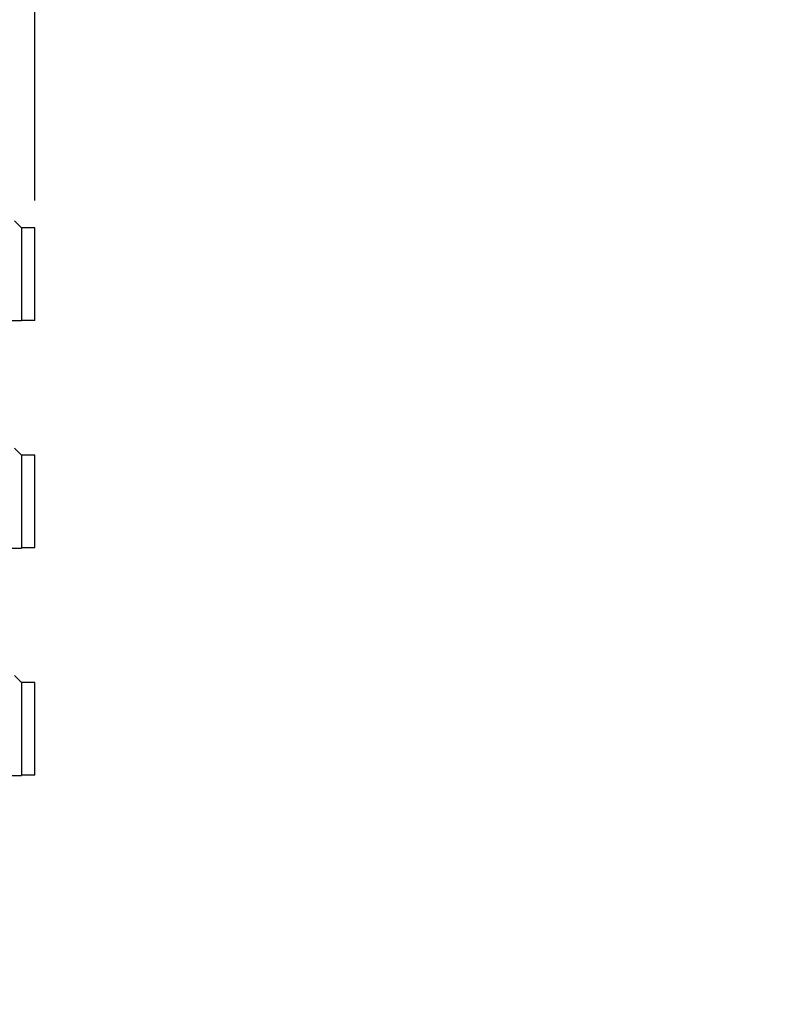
# Model space of a CAD drawing. Header units: inches. Extents: x 0 to 22, y 0 to 17.
# Tile 23 of 59: x 6.8 to 8.5, y 6 to 8.3. Entities that reach past the tile are written whole.
import ezdxf

# ---------------------------------------------------------------- set-up
doc = ezdxf.new("R2010")
doc.units = ezdxf.units.IN
doc.header["$LTSCALE"] = 1.21
doc.header["$MEASUREMENT"] = 0
doc.layers.get('0').update_dxf_attribs({"linetype": 'CONTINUOUS'})
doc.layers.add('DIMENSIONS', color=7, linetype='CONTINUOUS')
doc.styles.get("Standard").update_dxf_attribs({"font": 'txt', "width": 0.8})
doc.dimstyles.new('DIMSTYLE_2', dxfattribs={"dimtxt": 0.125, "dimasz": 0.18, "dimexe": 0.125, "dimexo": 0.0625, "dimgap": 0.0625, "dimtad": 0, "dimtih": 1, "dimtoh": 1, "dimzin": 0, "dimdsep": 46, "dimtxsty": 'STANDARD', "dimblk": '_FILLED', "dimblk1": '_FILLED', "dimblk2": '_FILLED', "dimcen": 0.09, "dimazin": 0, "dimtp": 0.01, "dimtm": 0.01, "dimtfac": 1, "dimtofl": 0, "dimtmove": 0, "dimatfit": 3, "dimldrblk": '_FILLED', "dimfxl": 1, "dimtolj": 1, "dimtzin": 0, "dimarcsym": 0})

# ---------------------------------------------------------------- blocks, each defined once
blk = doc.blocks.new('_FILLED')
at = {"color": 0, "linetype": 'BYBLOCK'}
blk.add_solid([(0, 0), (-1, 0.174), (-1, -0.174)], dxfattribs=at)
blk = doc.blocks.new('*D7')
at = {"layer": 'DIMENSIONS', "color": 2, "linetype": 'CONTINUOUS'}
for p, q in [((6.396, 8.1201), (6.396, 9.8276)), ((6.816, 7.8566), (6.816, 9.8276)), ((6.396, 9.7026), (6.036, 9.7026)), ((6.816, 9.7026), (7.2095, 9.7026))]:
    blk.add_line(p, q, dxfattribs=at)
at = {"layer": 'DIMENSIONS', "color": 2, "linetype": 'CONTINUOUS', "xscale": 0.18, "yscale": 0.18, "zscale": 0.18}
blk.add_blockref('_FILLED', (6.396, 9.7026), dxfattribs=at)
at = {"layer": 'DIMENSIONS', "color": 2, "linetype": 'CONTINUOUS', "xscale": 0.18, "yscale": 0.18, "zscale": 0.18, "rotation": 180}
blk.add_blockref('_FILLED', (6.816, 9.7026), dxfattribs=at)
at = {"layer": 'DIMENSIONS', "color": 2, "linetype": 'CONTINUOUS', "insert": (7.272, 9.7651), "char_height": 0.125, "width": 1.225, "attachment_point": 1, "line_spacing_factor": 0.9}
blk.add_mtext('10.67{\\ftxt.shx;\\W1.000000;\\H0.125000; }[.420]', dxfattribs=at)
blk = doc.blocks.new('*D8')
at = {"layer": 'DIMENSIONS', "color": 2, "linetype": 'CONTINUOUS'}
for p, q in [((3.48, 6.0809), (3.48, 10.5776)), ((6.816, 7.8566), (6.816, 10.5776)), ((3.48, 10.4526), (4.423, 10.4526)), ((6.816, 10.4526), (5.873, 10.4526))]:
    blk.add_line(p, q, dxfattribs=at)
at = {"layer": 'DIMENSIONS', "color": 2, "linetype": 'CONTINUOUS', "xscale": 0.18, "yscale": 0.18, "zscale": 0.18, "rotation": 180}
blk.add_blockref('_FILLED', (3.48, 10.4526), dxfattribs=at)
at = {"layer": 'DIMENSIONS', "color": 2, "linetype": 'CONTINUOUS', "xscale": 0.18, "yscale": 0.18, "zscale": 0.18}
blk.add_blockref('_FILLED', (6.816, 10.4526), dxfattribs=at)
at = {"layer": 'DIMENSIONS', "color": 2, "linetype": 'CONTINUOUS', "insert": (5.148, 10.5151), "char_height": 0.125, "width": 1.325, "attachment_point": 2, "line_spacing_factor": 0.9}
blk.add_mtext('84.73{\\ftxt.shx;\\W1.000000;\\H0.125000; }[3.336]', dxfattribs=at)

msp = doc.modelspace()

# ---------------------------------------------------------------- linework, layer by layer
at = {"color": 7, "linetype": 'CONTINUOUS'}
for p, q in [((6.786, 7.7941), (6.7699, 7.8101)), ((6.816, 7.7941), (6.786, 7.7941)), ((6.786, 7.7941), (6.786, 7.5821)), ((6.816, 7.5821), (6.816, 7.7941)), ((6.513, 7.5817), (6.7857, 7.5817)), ((6.786, 7.5821), (6.7857, 7.5817)), ((6.816, 7.5821), (6.786, 7.5821)), ((6.786, 7.2741), (6.7699, 7.2901)), ((6.816, 7.2741), (6.786, 7.2741)), ((6.786, 7.2741), (6.786, 7.0621)), ((6.816, 7.0621), (6.816, 7.2741)), ((6.513, 7.0617), (6.7857, 7.0617)), ((6.786, 7.0621), (6.7857, 7.0617)), ((6.816, 7.0621), (6.786, 7.0621)), ((6.786, 6.7541), (6.7699, 6.7701)), ((6.816, 6.7541), (6.786, 6.7541)), ((6.786, 6.7541), (6.786, 6.5421)), ((6.816, 6.5421), (6.816, 6.7541)), ((6.513, 6.5417), (6.7857, 6.5417)), ((6.786, 6.5421), (6.7857, 6.5417)), ((6.816, 6.5421), (6.786, 6.5421))]:
    msp.add_line(p, q, dxfattribs=at)

# ---------------------------------------------------------------- dimensions: what is measured, and where the dimension line sits
at = {"layer": 'DIMENSIONS', "color": 2, "linetype": 'CONTINUOUS'}
for base, p2, picture, middle in [((3.48, 10.4526), (3.48, 6.0184), '*D8', (5.148, 10.4526)), ((6.396, 9.7026), (6.396, 8.0576), '*D7', (7.8845, 9.7026))]:
    dim = msp.add_linear_dim(base=base, p1=(6.816, 7.7941), p2=p2, angle=180, dimstyle='DIMSTYLE_2', dxfattribs=at)
    dim.commit()
    dim.dimension.update_dxf_attribs({"geometry": picture, "text_midpoint": middle, "dimtype": 160})

doc.saveas('drawing.dxf')
